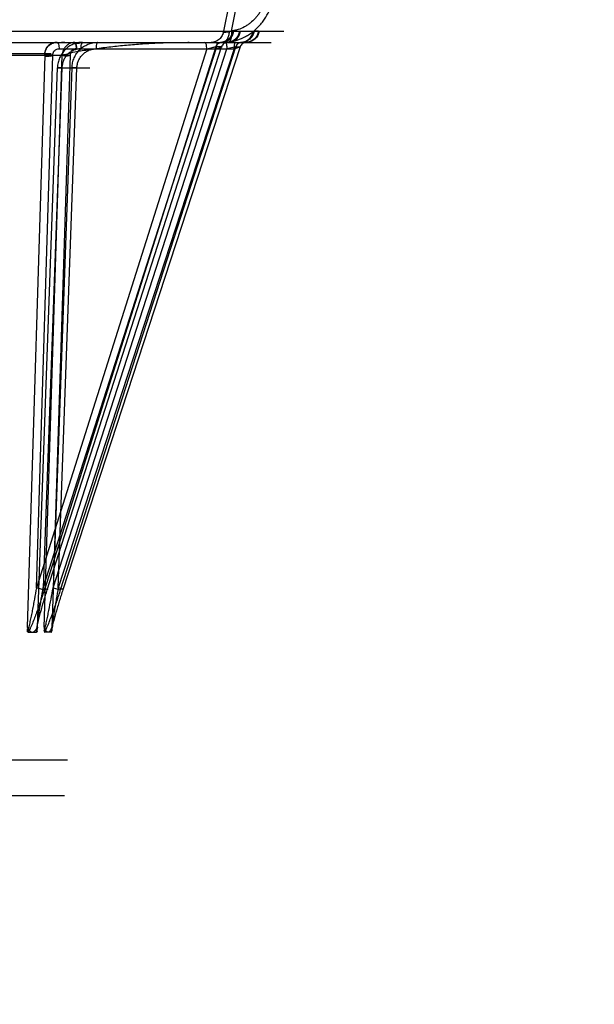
# Model space of a CAD drawing. Header units: millimetres. Extents: x 0 to 297, y 0 to 210.
# Tile 247 of 256: x 58.965 to 59.272, y 159.462 to 159.988. Entities that reach past the tile are written whole.
import ezdxf

# ---------------------------------------------------------------- set-up
doc = ezdxf.new("R2010")
doc.units = ezdxf.units.MM
doc.header["$LTSCALE"] = 16.335
doc.layers.get('0').update_dxf_attribs({"linetype": 'CONTINUOUS'})
doc.layers.add('AXES_REF', color=7, linetype='CONTINUOUS')
doc.layers.add('INTFCLR_144815', color=7, linetype='CONTINUOUS')

msp = doc.modelspace()

# ---------------------------------------------------------------- linework, layer by layer
at = {"color": 7, "linetype": 'Continuous'}
for radius in [6.78708, 6.7865, 6.74304]:
    msp.add_circle((57.46373, 154.71146), radius, dxfattribs=at)
msp.add_arc((57.46373, 154.71146), 6.72, 278.277129, 261.722871, dxfattribs=at)
at = {"layer": 'AXES_REF', "color": 9, "linetype": 'Continuous'}
msp.add_circle((57.46373, 154.71146), 6.19116, dxfattribs=at)
at = {"layer": 'INTFCLR_144815', "color": 9, "linetype": 'Continuous'}
for p, q in [((59.07717, 159.99646), (59.07415, 159.98137)), ((59.07834, 159.98151), (59.08177, 159.99862)), ((58.92633, 159.98137), (59.10643, 159.98137)), ((59.0772, 159.98121), (59.07834, 159.98151)), ((59.07958, 159.98137), (59.08167, 159.98137)), ((59.09277, 159.98137), (59.0912, 159.98137)), ((57.94491, 159.97546), (59.09952, 159.97546)), ((59.07004, 159.97307), (58.97835, 159.68311)), ((58.97993, 159.68311), (59.0731, 159.97307)), ((58.98705, 159.68311), (59.08066, 159.97307)), ((59.08302, 159.97307), (58.98827, 159.68311)), ((59.0731, 159.97307), (59.07004, 159.97307)), ((59.07378, 159.97546), (59.07672, 159.97565)), ((59.0762, 159.97546), (59.07416, 159.97546)), ((59.08064, 159.97307), (59.07594, 159.972)), ((59.07625, 159.97546), (59.0762, 159.97546)), ((59.07656, 159.97546), (59.07625, 159.97546)), ((59.07987, 159.972), (59.08303, 159.97307)), ((59.08066, 159.97307), (59.08302, 159.97307)), ((59.08324, 159.97546), (59.08378, 159.97546)), ((59.08378, 159.97546), (59.08382, 159.97546)), ((59.08382, 159.97546), (59.0854, 159.97546)), ((59.08621, 159.97546), (59.08641, 159.97546)), ((58.07387, 159.96945), (58.98198, 159.96945)), ((58.86065, 159.96871), (58.98792, 159.96871)), ((58.97853, 159.96871), (58.96916, 159.66322)), ((59.06516, 159.972), (58.97415, 159.68419)), ((58.97415, 159.68419), (58.98287, 159.96862)), ((58.97778, 159.68419), (59.07026, 159.972)), ((58.97818, 159.66322), (58.98792, 159.96871)), ((58.98303, 159.68419), (59.07594, 159.972)), ((58.9921, 159.96862), (58.98303, 159.68419)), ((59.07987, 159.972), (58.98582, 159.68419)), ((58.98621, 159.972), (59.07987, 159.972)), ((58.97468, 159.66322), (58.98536, 159.96195)), ((58.98771, 159.96186), (58.97778, 159.68419)), ((58.99312, 159.96195), (58.98243, 159.66322)), ((58.98536, 159.96195), (59.00273, 159.96195)), ((58.98771, 159.96186), (58.98536, 159.96195)), ((58.98582, 159.68419), (58.99576, 159.96186)), ((58.99576, 159.96186), (58.99305, 159.96196)), ((58.98303, 159.68419), (58.98705, 159.68311)), ((58.08719, 159.59228), (58.96866, 159.59228))]:
    msp.add_line(p, q, dxfattribs=at)
at = {"layer": 'INTFCLR_144815', "color": 7, "linetype": 'Continuous'}
for p, q in [((58.98287, 159.96862), (58.97853, 159.96871)), ((58.98792, 159.96871), (58.9921, 159.96862))]:
    msp.add_line(p, q, dxfattribs=at)
at = {"layer": 'INTFCLR_144815', "color": 6, "linetype": 'Continuous'}
for p, q in [((58.97468, 159.66322), (58.97454, 159.66203)), ((58.97818, 159.66322), (58.97829, 159.66203)), ((58.96935, 159.66113), (58.96928, 159.66221)), ((58.96967, 159.66046), (58.97417, 159.66046)), ((58.97448, 159.66105), (58.97448, 159.66104)), ((58.97448, 159.66104), (58.97448, 159.66103)), ((58.97448, 159.66102), (58.97448, 159.66101)), ((58.97449, 159.66113), (58.97449, 159.66113)), ((58.97449, 159.66112), (58.97449, 159.66112)), ((58.97449, 159.66111), (58.97449, 159.66111)), ((58.97449, 159.66109), (58.97449, 159.66109)), ((58.97449, 159.66108), (58.97449, 159.66107)), ((58.97449, 159.66107), (58.97449, 159.66106)), ((58.97833, 159.66111), (58.97833, 159.66107)), ((58.97833, 159.66106), (58.97833, 159.66105)), ((58.97833, 159.66104), (58.97833, 159.66104)), ((58.97833, 159.66103), (58.97833, 159.66102)), ((58.97834, 159.66101), (58.97834, 159.661)), ((58.97834, 159.66099), (58.97834, 159.66098)), ((58.98204, 159.66046), (58.97858, 159.66046)), ((58.98228, 159.66113), (58.98233, 159.66221)), ((58.98228, 159.66112), (58.98228, 159.66113)), ((58.98228, 159.6611), (58.98228, 159.66111)), ((58.98228, 159.66107), (58.98228, 159.66108)), ((58.96866, 159.59228), (58.99065, 159.59228)), ((58.98916, 159.57312), (58.0667, 159.57312))]:
    msp.add_line(p, q, dxfattribs=at)
for points in [[(58.96935, 159.66107), (58.96935, 159.66108), (58.96935, 159.6611), (58.96935, 159.66111), (58.96935, 159.66112), (58.96935, 159.66113)], [(58.96967, 159.66046), (58.96965, 159.66047), (58.96964, 159.66047), (58.96962, 159.66047), (58.9696, 159.66048), (58.96959, 159.66048), (58.96958, 159.66049), (58.96956, 159.6605), (58.96955, 159.66051), (58.96954, 159.66052), (58.96952, 159.66053), (58.96951, 159.66054), (58.9695, 159.66055), (58.96949, 159.66057), (58.96948, 159.66058), (58.96947, 159.6606), (58.96946, 159.66061), (58.96945, 159.66063), (58.96944, 159.66065), (58.96944, 159.66066), (58.96943, 159.66068), (58.96942, 159.6607), (58.96942, 159.66072), (58.96941, 159.66073), (58.9694, 159.66075), (58.9694, 159.66077), (58.96939, 159.66079), (58.96939, 159.66081), (58.96938, 159.66083), (58.96938, 159.66085), (58.96938, 159.66086), (58.96937, 159.66088), (58.96937, 159.6609), (58.96937, 159.66092), (58.96937, 159.66093), (58.96936, 159.66095), (58.96936, 159.66097), (58.96936, 159.66098), (58.96936, 159.661), (58.96936, 159.66101), (58.96936, 159.66103), (58.96935, 159.66104), (58.96935, 159.66106)], [(58.97448, 159.661), (58.97448, 159.66099), (58.97448, 159.66098), (58.97448, 159.66097), (58.97448, 159.66097), (58.97447, 159.66096), (58.97447, 159.66095), (58.97447, 159.66094), (58.97447, 159.66092), (58.97447, 159.66091), (58.97447, 159.6609), (58.97447, 159.66089), (58.97446, 159.66088), (58.97446, 159.66087), (58.97446, 159.66086), (58.97446, 159.66085), (58.97445, 159.66083), (58.97445, 159.66082), (58.97445, 159.66081), (58.97445, 159.6608), (58.97444, 159.66078), (58.97444, 159.66077), (58.97444, 159.66076), (58.97443, 159.66075), (58.97443, 159.66073), (58.97442, 159.66072), (58.97442, 159.66071), (58.97441, 159.66069), (58.97441, 159.66068), (58.9744, 159.66067), (58.9744, 159.66065), (58.97439, 159.66064), (58.97439, 159.66063), (58.97438, 159.66062), (58.97437, 159.6606), (58.97436, 159.66059), (58.97436, 159.66058), (58.97435, 159.66057), (58.97434, 159.66056), (58.97433, 159.66055), (58.97432, 159.66054), (58.97431, 159.66053), (58.9743, 159.66052), (58.97429, 159.66051), (58.97428, 159.6605), (58.97427, 159.6605), (58.97426, 159.66049), (58.97425, 159.66048), (58.97424, 159.66048), (58.97422, 159.66047), (58.97421, 159.66047), (58.9742, 159.66047), (58.97418, 159.66047), (58.97417, 159.66046)], [(58.97833, 159.66113), (58.97833, 159.66113), (58.97833, 159.66112), (58.97833, 159.66112), (58.97833, 159.66111)], [(58.97834, 159.66097), (58.97834, 159.66097), (58.97834, 159.66096)], [(58.97834, 159.66095), (58.97834, 159.66094), (58.97834, 159.66092), (58.97834, 159.66091), (58.97835, 159.6609), (58.97835, 159.66089), (58.97835, 159.66088), (58.97835, 159.66087), (58.97835, 159.66086), (58.97835, 159.66085), (58.97836, 159.66083), (58.97836, 159.66082), (58.97836, 159.66081), (58.97836, 159.6608), (58.97836, 159.66078), (58.97837, 159.66077), (58.97837, 159.66076), (58.97837, 159.66075), (58.97838, 159.66073), (58.97838, 159.66072), (58.97838, 159.66071), (58.97839, 159.66069), (58.97839, 159.66068), (58.97839, 159.66067), (58.9784, 159.66065), (58.9784, 159.66064), (58.97841, 159.66063), (58.97841, 159.66062), (58.97842, 159.6606), (58.97842, 159.66059), (58.97843, 159.66058), (58.97844, 159.66057), (58.97844, 159.66056), (58.97845, 159.66055), (58.97846, 159.66054), (58.97846, 159.66053), (58.97847, 159.66052), (58.97848, 159.66051), (58.97849, 159.6605), (58.9785, 159.6605), (58.9785, 159.66049), (58.97851, 159.66048), (58.97852, 159.66048), (58.97853, 159.66047), (58.97854, 159.66047), (58.97855, 159.66047), (58.97856, 159.66047), (58.97858, 159.66046)], [(58.98204, 159.66046), (58.98205, 159.66047), (58.98206, 159.66047), (58.98208, 159.66047), (58.98209, 159.66048), (58.9821, 159.66048), (58.98211, 159.66049), (58.98212, 159.6605), (58.98213, 159.66051), (58.98214, 159.66052), (58.98215, 159.66053), (58.98216, 159.66054), (58.98217, 159.66055), (58.98218, 159.66057), (58.98218, 159.66058), (58.98219, 159.6606), (58.9822, 159.66061), (58.9822, 159.66063), (58.98221, 159.66065), (58.98222, 159.66066), (58.98222, 159.66068), (58.98223, 159.6607), (58.98223, 159.66072), (58.98224, 159.66073), (58.98224, 159.66075), (58.98225, 159.66077), (58.98225, 159.66079), (58.98225, 159.66081), (58.98226, 159.66083), (58.98226, 159.66085), (58.98226, 159.66086), (58.98226, 159.66088), (58.98227, 159.6609), (58.98227, 159.66092), (58.98227, 159.66093), (58.98227, 159.66095), (58.98227, 159.66097), (58.98228, 159.66098), (58.98228, 159.661), (58.98228, 159.66101), (58.98228, 159.66103), (58.98228, 159.66104), (58.98228, 159.66106)]]:
    msp.add_lwpolyline(points, dxfattribs=at)
at = {"layer": 'INTFCLR_144815', "color": 9, "linetype": 'Continuous'}
for points, knots in [([(59.07672, 159.97565), (59.07753, 159.97575), (59.07913, 159.97602), (59.08227, 159.97687), (59.0849, 159.978), (59.08703, 159.97922), (59.08844, 159.9801), (59.09079, 159.98182), (59.09321, 159.98414), (59.09532, 159.98674), (59.09721, 159.98954), (59.09854, 159.99219), (59.09945, 159.99456), (59.09998, 159.99617), (59.10074, 159.99902), (59.10108, 160.00154), (59.10116, 160.00322)], [0, 0, 0, 0, 0.060969, 0.121873, 0.243913, 0.274919, 0.306131, 0.368317, 0.493199, 0.556651, 0.619807, 0.746395, 0.778408, 0.810257, 0.873549, 1, 1, 1, 1]), ([(59.09696, 160.00219), (59.09688, 160.00092), (59.0966, 159.99903), (59.09592, 159.99659), (59.09503, 159.9942), (59.09385, 159.99192), (59.09241, 159.98983), (59.0908, 159.98787), (59.08896, 159.98614), (59.08692, 159.98467), (59.08479, 159.9834), (59.08252, 159.98243), (59.08015, 159.98179), (59.07894, 159.98158), (59.07834, 159.98151)], [0, 0, 0, 0, 0.126036, 0.189218, 0.253015, 0.379655, 0.442894, 0.506456, 0.63159, 0.693892, 0.756186, 0.878295, 0.939149, 1, 1, 1, 1]), ([(59.07415, 159.98137), (59.07403, 159.98059), (59.07366, 159.97941), (59.07279, 159.97804), (59.07194, 159.97712), (59.07095, 159.97637), (59.06954, 159.97568), (59.06837, 159.97546), (59.06762, 159.97546)], [0, 0, 0, 0, 0.247765, 0.377762, 0.508629, 0.638135, 0.764317, 1, 1, 1, 1]), ([(59.07902, 159.98137), (59.0789, 159.98059), (59.0784, 159.97901), (59.07688, 159.97704), (59.07478, 159.97575), (59.07319, 159.97546), (59.07244, 159.97546)], [0, 0, 0, 0, 0.247336, 0.507333, 0.762893, 1, 1, 1, 1]), ([(59.07314, 159.97546), (59.07388, 159.97548), (59.07544, 159.9758), (59.07749, 159.97709), (59.07897, 159.97904), (59.07946, 159.9806), (59.07958, 159.98137)], [0, 0, 0, 0, 0.237461, 0.492881, 0.752581, 1, 1, 1, 1]), ([(59.07415, 159.98137), (59.07398, 159.9813), (59.07345, 159.98106), (59.07452, 159.98086), (59.07545, 159.98104), (59.07657, 159.98112), (59.0772, 159.98121)], [0, 0, 0, 0, 0.131462, 0.235647, 0.534813, 1, 1, 1, 1]), ([(59.0772, 159.98121), (59.07713, 159.98046), (59.07688, 159.97904), (59.07616, 159.97718), (59.07513, 159.97584), (59.07419, 159.97546), (59.07378, 159.97546)], [0, 0, 0, 0, 0.3129, 0.602318, 0.830689, 1, 1, 1, 1]), ([(59.08268, 159.98137), (59.08256, 159.9806), (59.08206, 159.97904), (59.08058, 159.97709), (59.07852, 159.9758), (59.07695, 159.97548), (59.0762, 159.97546)], [0, 0, 0, 0, 0.24681, 0.506276, 0.761969, 1, 1, 1, 1]), ([(59.07656, 159.97546), (59.07733, 159.97546), (59.07893, 159.97575), (59.08104, 159.97704), (59.08257, 159.97901), (59.08308, 159.98059), (59.0832, 159.98137)], [0, 0, 0, 0, 0.237878, 0.493812, 0.75349, 1, 1, 1, 1]), ([(59.07834, 159.98151), (59.07838, 159.98076), (59.07837, 159.9793), (59.07816, 159.97739), (59.07742, 159.97564), (59.07672, 159.97565)], [0, 0, 0, 0, 0.354192, 0.667454, 1, 1, 1, 1]), ([(59.08324, 159.97546), (59.08401, 159.97546), (59.08562, 159.97575), (59.08776, 159.97703), (59.08931, 159.97901), (59.08983, 159.98059), (59.08995, 159.98137)], [0, 0, 0, 0, 0.239108, 0.495642, 0.754812, 1, 1, 1, 1]), ([(59.09039, 159.98137), (59.09027, 159.9806), (59.08976, 159.97904), (59.08825, 159.97709), (59.08616, 159.9758), (59.08458, 159.97548), (59.08382, 159.97546)], [0, 0, 0, 0, 0.245324, 0.504207, 0.760561, 1, 1, 1, 1]), ([(59.09277, 159.98137), (59.09265, 159.9806), (59.09214, 159.97904), (59.09062, 159.97708), (59.08853, 159.9758), (59.08694, 159.97548), (59.08618, 159.97546)], [0, 0, 0, 0, 0.244864, 0.503572, 0.760133, 1, 1, 1, 1]), ([(59.09317, 159.98137), (59.09305, 159.98059), (59.09252, 159.979), (59.09096, 159.97703), (59.08881, 159.97575), (59.08719, 159.97546), (59.08641, 159.97546)], [0, 0, 0, 0, 0.244565, 0.503496, 0.760313, 1, 1, 1, 1]), ([(58.98518, 159.97546), (58.9856, 159.97546), (58.98613, 159.97385), (58.9862, 159.97282), (58.98621, 159.972)], [0, 0, 0, 0, 0.334641, 1, 1, 1, 1]), ([(58.99879, 159.97546), (58.99794, 159.97546), (58.99665, 159.97533), (58.99498, 159.97491), (58.99336, 159.97432), (58.99182, 159.97349), (58.99043, 159.97244), (58.98913, 159.97126), (58.98801, 159.96989), (58.98709, 159.96838), (58.98651, 159.96718), (58.98604, 159.96593), (58.98557, 159.9642), (58.98539, 159.96285), (58.98536, 159.96195)], [0, 0, 0, 0, 0.122124, 0.183323, 0.245147, 0.368174, 0.430444, 0.493021, 0.618001, 0.681478, 0.744715, 0.807951, 0.871732, 1, 1, 1, 1]), ([(58.99312, 159.96195), (58.99314, 159.9624), (58.99322, 159.9633), (58.99345, 159.96463), (58.99381, 159.96593), (58.99429, 159.96718), (58.99488, 159.96838), (58.99582, 159.96989), (58.99696, 159.97126), (58.99828, 159.97244), (58.9997, 159.97349), (59.00126, 159.97432), (59.00291, 159.97491), (59.00461, 159.97534), (59.00593, 159.97546), (59.0068, 159.97546)], [0, 0, 0, 0, 0.063652, 0.127279, 0.190555, 0.253351, 0.316226, 0.37943, 0.504173, 0.566794, 0.629215, 0.752842, 0.815093, 0.87678, 1, 1, 1, 1]), ([(58.99879, 159.97546), (58.99838, 159.97546), (58.99802, 159.97437), (58.99782, 159.97328), (58.99777, 159.97242), (58.99777, 159.972)], [0, 0, 0, 0, 0.334142, 0.655669, 1, 1, 1, 1]), ([(59.0068, 159.97546), (59.00667, 159.97546), (59.00638, 159.97508), (59.00611, 159.97395), (59.00601, 159.97282), (59.00601, 159.972)], [0, 0, 0, 0, 0.103117, 0.326022, 1, 1, 1, 1]), ([(59.06516, 159.972), (59.06516, 159.97242), (59.06508, 159.97343), (59.06492, 159.97456), (59.0644, 159.97546), (59.06413, 159.97546)], [0, 0, 0, 0, 0.342177, 0.788271, 1, 1, 1, 1]), ([(59.06516, 159.972), (59.06567, 159.97214), (59.06666, 159.97241), (59.06827, 159.97278), (59.06938, 159.97307), (59.07001, 159.97307)], [0, 0, 0, 0, 0.3192, 0.619999, 1, 1, 1, 1]), ([(59.07308, 159.97546), (59.07277, 159.97546), (59.0721, 159.97534), (59.07087, 159.97469), (59.07022, 159.97374), (59.07001, 159.97307)], [0, 0, 0, 0, 0.227065, 0.486903, 1, 1, 1, 1]), ([(59.07004, 159.97307), (59.07025, 159.97373), (59.07107, 159.97495), (59.07246, 159.97545), (59.07314, 159.97546)], [0, 0, 0, 0, 0.505323, 1, 1, 1, 1]), ([(59.07128, 159.97546), (59.07086, 159.97546), (59.07051, 159.97437), (59.07031, 159.97328), (59.07026, 159.97242), (59.07026, 159.972)], [0, 0, 0, 0, 0.334142, 0.655669, 1, 1, 1, 1]), ([(59.07312, 159.97307), (59.07316, 159.97307), (59.07327, 159.97307), (59.07314, 159.97294), (59.07296, 159.97289), (59.07263, 159.97273), (59.07218, 159.97258), (59.07137, 159.97232), (59.07072, 159.97213), (59.07026, 159.972)], [0, 0, 0, 0, 0.033052, 0.055554, 0.120786, 0.229163, 0.377368, 0.559793, 1, 1, 1, 1]), ([(59.0762, 159.97546), (59.07552, 159.97545), (59.07413, 159.97495), (59.07331, 159.97373), (59.0731, 159.97307)], [0, 0, 0, 0, 0.494677, 1, 1, 1, 1]), ([(59.07625, 159.97546), (59.07557, 159.97545), (59.07417, 159.97495), (59.07334, 159.97373), (59.07312, 159.97307)], [0, 0, 0, 0, 0.495744, 1, 1, 1, 1]), ([(59.07515, 159.97546), (59.07528, 159.97546), (59.07557, 159.97508), (59.07574, 159.97435), (59.07591, 159.97324), (59.07594, 159.97242), (59.07594, 159.972)], [0, 0, 0, 0, 0.103024, 0.325726, 0.650172, 1, 1, 1, 1]), ([(59.07987, 159.972), (59.07987, 159.97242), (59.07992, 159.97344), (59.08005, 159.97448), (59.08042, 159.97546), (59.08065, 159.97546)], [0, 0, 0, 0, 0.35171, 0.80538, 1, 1, 1, 1]), ([(59.08378, 159.97546), (59.08309, 159.97545), (59.08169, 159.97495), (59.08085, 159.97373), (59.08064, 159.97307)], [0, 0, 0, 0, 0.496398, 1, 1, 1, 1]), ([(59.08382, 159.97546), (59.08313, 159.97545), (59.08172, 159.97496), (59.08087, 159.97373), (59.08066, 159.97307)], [0, 0, 0, 0, 0.497293, 1, 1, 1, 1]), ([(59.08621, 159.97546), (59.08589, 159.97546), (59.0852, 159.97534), (59.08394, 159.9747), (59.08326, 159.97375), (59.08303, 159.97307)], [0, 0, 0, 0, 0.229862, 0.491316, 1, 1, 1, 1]), ([(58.98287, 159.96862), (58.98286, 159.96878), (58.98288, 159.96931), (58.98311, 159.97024), (58.98406, 159.97158), (58.98539, 159.97205), (58.98621, 159.972)], [0, 0, 0, 0, 0.09078, 0.300856, 0.535856, 1, 1, 1, 1]), ([(58.99777, 159.972), (58.99713, 159.972), (58.99584, 159.97187), (58.99398, 159.97129), (58.99226, 159.97035), (58.99074, 159.96909), (58.98948, 159.96756), (58.98853, 159.9658), (58.98791, 159.96388), (58.98773, 159.96254), (58.98771, 159.96186)], [0, 0, 0, 0, 0.122073, 0.244921, 0.367964, 0.492726, 0.617809, 0.744523, 0.871564, 1, 1, 1, 1]), ([(58.9955, 159.972), (58.99528, 159.97201), (58.99464, 159.97199), (58.99361, 159.97163), (58.99241, 159.97056), (58.99205, 159.96935), (58.9921, 159.96862)], [0, 0, 0, 0, 0.120951, 0.357986, 0.592109, 1, 1, 1, 1]), ([(58.99576, 159.96186), (58.99578, 159.9622), (58.99586, 159.96321), (58.99624, 159.96485), (58.99717, 159.967), (58.9986, 159.96889), (59.0004, 159.97036), (59.00215, 159.97129), (59.00404, 159.97187), (59.00536, 159.972), (59.00601, 159.972)], [0, 0, 0, 0, 0.063751, 0.19071, 0.316426, 0.504178, 0.629192, 0.752902, 0.876747, 1, 1, 1, 1]), ([(58.97415, 159.68419), (58.9738, 159.68216), (58.97325, 159.67911), (58.9725, 159.67507), (58.97191, 159.67207), (58.97131, 159.6691), (58.97078, 159.66665), (58.97035, 159.66474), (58.96993, 159.66306), (58.96962, 159.66185), (58.96935, 159.66113)], [0, 0, 0, 0, 0.262498, 0.393514, 0.523585, 0.652368, 0.779419, 0.841981, 0.902478, 1, 1, 1, 1]), ([(58.97835, 159.68311), (58.97779, 159.6831), (58.97679, 159.6834), (58.9754, 159.68377), (58.97456, 159.68405), (58.97415, 159.68419)], [0, 0, 0, 0, 0.387723, 0.699632, 1, 1, 1, 1]), ([(58.97449, 159.66113), (58.97445, 159.66233), (58.97468, 159.664), (58.97499, 159.66664), (58.97533, 159.6691), (58.97591, 159.67309), (58.97672, 159.67813), (58.97742, 159.68216), (58.97778, 159.68419)], [0, 0, 0, 0, 0.153971, 0.215808, 0.342736, 0.472574, 0.735103, 1, 1, 1, 1]), ([(58.97778, 159.68419), (58.97797, 159.68412), (58.97833, 159.68399), (58.97892, 159.68377), (58.9795, 159.68352), (58.97984, 159.68338), (58.98017, 159.68313), (58.97998, 159.68311), (58.97993, 159.68311)], [0, 0, 0, 0, 0.219366, 0.430371, 0.700316, 0.875747, 0.940821, 1, 1, 1, 1]), ([(58.97833, 159.66113), (58.97872, 159.6623), (58.97908, 159.66399), (58.97967, 159.66664), (58.98018, 159.66909), (58.98098, 159.67308), (58.98194, 159.67812), (58.98267, 159.68216), (58.98303, 159.68419)], [0, 0, 0, 0, 0.156893, 0.219136, 0.346386, 0.476085, 0.737365, 1, 1, 1, 1]), ([(58.98582, 159.68419), (58.98546, 159.68216), (58.98492, 159.67912), (58.98424, 159.67508), (58.98374, 159.67207), (58.98328, 159.6691), (58.98291, 159.66666), (58.98265, 159.66474), (58.98244, 159.66307), (58.9823, 159.66187), (58.98228, 159.66113)], [0, 0, 0, 0, 0.264974, 0.396856, 0.527497, 0.656487, 0.783244, 0.84538, 0.905174, 1, 1, 1, 1]), ([(58.98827, 159.68311), (58.9883, 159.68311), (58.98839, 159.68311), (58.9883, 159.68323), (58.98813, 159.68329), (58.98784, 159.68344), (58.98743, 159.6836), (58.98675, 159.68387), (58.9862, 159.68406), (58.98582, 159.68419)], [0, 0, 0, 0, 0.030971, 0.052182, 0.118147, 0.231753, 0.389156, 0.57871, 1, 1, 1, 1]), ([(58.97835, 159.68311), (58.97771, 159.68109), (58.97671, 159.67805), (58.97532, 159.67404), (58.97425, 159.67104), (58.97313, 159.66808), (58.97215, 159.66565), (58.97134, 159.66374), (58.97061, 159.66216), (58.97006, 159.66107), (58.96967, 159.66046)], [0, 0, 0, 0, 0.262511, 0.394086, 0.525157, 0.655496, 0.784895, 0.849087, 0.911676, 1, 1, 1, 1]), ([(58.97417, 159.66046), (58.97416, 159.66156), (58.97447, 159.66313), (58.97499, 159.66565), (58.97557, 159.6681), (58.9766, 159.67207), (58.97804, 159.67709), (58.97928, 159.6811), (58.97993, 159.68311)], [0, 0, 0, 0, 0.140359, 0.202543, 0.33066, 0.462205, 0.729285, 1, 1, 1, 1]), ([(58.97858, 159.66046), (58.97917, 159.66151), (58.97984, 159.66309), (58.9809, 159.66564), (58.98184, 159.66808), (58.98331, 159.67204), (58.98506, 159.67706), (58.9864, 159.68109), (58.98705, 159.68311)], [0, 0, 0, 0, 0.148676, 0.212372, 0.341856, 0.473191, 0.736522, 1, 1, 1, 1]), ([(58.98827, 159.68311), (58.98761, 159.6811), (58.98665, 159.67808), (58.98543, 159.67405), (58.98455, 159.67106), (58.98372, 159.6681), (58.98308, 159.66566), (58.98263, 159.66375), (58.98229, 159.66219), (58.98209, 159.6611), (58.98204, 159.66046)], [0, 0, 0, 0, 0.270374, 0.4046, 0.537306, 0.668034, 0.79611, 0.858695, 0.918736, 1, 1, 1, 1])]:
    msp.add_open_spline(points, degree=3, knots=knots, dxfattribs=at)
at = {"layer": 'INTFCLR_144815', "color": 7, "linetype": 'Continuous'}
for points, knots in [([(58.98518, 159.97546), (58.98476, 159.97549), (58.98391, 159.97546), (58.98268, 159.97516), (58.98154, 159.97463), (58.98054, 159.97387), (58.97971, 159.97293), (58.97876, 159.97129), (58.97846, 159.96976), (58.97853, 159.96871)], [0, 0, 0, 0, 0.11866, 0.236482, 0.353059, 0.470089, 0.586454, 0.703715, 1, 1, 1, 1]), ([(58.97853, 159.96871), (58.97855, 159.96931), (58.97873, 159.97051), (58.97945, 159.97218), (58.98053, 159.97359), (58.98191, 159.97465), (58.98349, 159.97531), (58.98462, 159.97546), (58.98518, 159.97546)], [0, 0, 0, 0, 0.172436, 0.344311, 0.514991, 0.677619, 0.837959, 1, 1, 1, 1]), ([(58.9955, 159.972), (58.9955, 159.97221), (58.99548, 159.97263), (58.99548, 159.97317), (58.99536, 159.97358), (58.99533, 159.97391), (58.99562, 159.97437), (58.99504, 159.97453), (58.99478, 159.97464), (58.9946, 159.97468), (58.99462, 159.97485), (58.99492, 159.97485), (58.99531, 159.97494), (58.99607, 159.97497), (58.99869, 159.97519), (58.99164, 159.97526), (58.98355, 159.97544), (59.00619, 159.97539), (59.02221, 159.97546), (59.03287, 159.97545), (59.05861, 159.97546), (59.05504, 159.97546)], [0, 0, 0, 0, 0.007622, 0.015419, 0.019325, 0.022992, 0.027441, 0.034833, 0.037392, 0.039143, 0.03996, 0.042403, 0.047743, 0.055793, 0.070456, 0.119301, 0.18686, 0.315905, 0.590314, 0.871341, 1, 1, 1, 1]), ([(58.98792, 159.96871), (58.9892, 159.96893), (58.99174, 159.96971), (58.99559, 159.97071), (58.9996, 159.97123), (59.0036, 159.97183), (59.00766, 159.97238), (59.01318, 159.9731), (59.0202, 159.97387), (59.02875, 159.97463), (59.03597, 159.97507), (59.04181, 159.97531), (59.04768, 159.97547), (59.0521, 159.97549), (59.05504, 159.97546)], [0, 0, 0, 0, 0.057671, 0.117422, 0.1765, 0.236369, 0.29703, 0.358472, 0.483241, 0.61038, 0.73919, 0.804166, 0.869303, 1, 1, 1, 1]), ([(58.99471, 159.97546), (58.99408, 159.97546), (58.99279, 159.97528), (58.99102, 159.97446), (58.98956, 159.97317), (58.98834, 159.97127), (58.98795, 159.96967), (58.98792, 159.96871)], [0, 0, 0, 0, 0.179584, 0.364082, 0.54709, 0.727009, 1, 1, 1, 1]), ([(58.99471, 159.97546), (58.9951, 159.97546), (58.9953, 159.97423), (58.99547, 159.97321), (58.9955, 159.97235), (58.9955, 159.972)], [0, 0, 0, 0, 0.318859, 0.703467, 1, 1, 1, 1]), ([(58.97853, 159.96871), (58.97862, 159.96871), (58.97861, 159.96836), (58.97868, 159.96788), (58.97929, 159.96815), (58.97976, 159.96807), (58.98027, 159.96814), (58.98087, 159.96815), (58.98153, 159.96824), (58.98229, 159.96811), (58.98262, 159.9686), (58.98287, 159.96862)], [0, 0, 0, 0, 0.056655, 0.1403, 0.264797, 0.345967, 0.438479, 0.572866, 0.712315, 0.848478, 1, 1, 1, 1]), ([(58.9921, 159.96862), (58.99185, 159.9686), (58.99151, 159.96811), (58.99075, 159.96823), (58.98985, 159.96809), (58.98889, 159.96813), (58.98827, 159.96853), (58.98802, 159.96871), (58.98792, 159.96871)], [0, 0, 0, 0, 0.17222, 0.325541, 0.480663, 0.810181, 0.931492, 1, 1, 1, 1]), ([(58.96916, 159.66322), (58.96934, 159.66286), (58.96981, 159.662), (58.97062, 159.6609), (58.97155, 159.66046), (58.97192, 159.66046)], [0, 0, 0, 0, 0.300675, 0.724164, 1, 1, 1, 1]), ([(58.96916, 159.66322), (58.96934, 159.66286), (58.96981, 159.662), (58.97062, 159.6609), (58.97155, 159.66046), (58.97192, 159.66046)], [0, 0, 0, 0, 0.300703, 0.724204, 1, 1, 1, 1]), ([(58.97192, 159.66046), (58.9723, 159.66046), (58.97322, 159.6609), (58.97403, 159.66201), (58.9745, 159.66286), (58.97468, 159.66322)], [0, 0, 0, 0, 0.279502, 0.699443, 1, 1, 1, 1]), ([(58.97192, 159.66046), (58.9723, 159.66046), (58.97322, 159.6609), (58.97403, 159.66201), (58.9745, 159.66286), (58.97468, 159.66322)], [0, 0, 0, 0, 0.279454, 0.699406, 1, 1, 1, 1]), ([(58.98031, 159.66046), (58.97979, 159.66046), (58.97884, 159.66155), (58.97843, 159.66259), (58.97818, 159.66322)], [0, 0, 0, 0, 0.430751, 1, 1, 1, 1]), ([(58.98243, 159.66322), (58.98229, 159.66286), (58.98186, 159.66185), (58.9811, 159.66046), (58.98031, 159.66046)], [0, 0, 0, 0, 0.327453, 1, 1, 1, 1]), ([(58.98243, 159.66322), (58.98229, 159.66286), (58.98186, 159.66185), (58.9811, 159.66046), (58.98031, 159.66046)], [0, 0, 0, 0, 0.327482, 1, 1, 1, 1])]:
    msp.add_open_spline(points, degree=3, knots=knots, dxfattribs=at)

doc.saveas('drawing.dxf')
